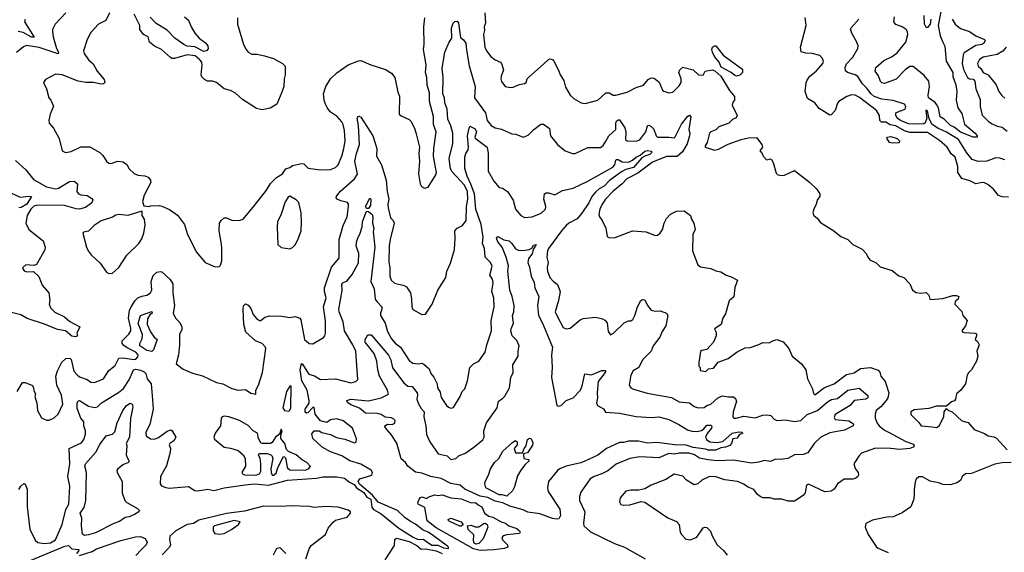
# Model space of a CAD drawing. Extents: x 1690054 to 1842981, y 782881 to 914114.
# Tile 194 of 256: x 1697133 to 1704901, y 855495 to 859702. Entities that reach past the tile are written whole.
import ezdxf

# ---------------------------------------------------------------- set-up
doc = ezdxf.new("R2010")
doc.units = 0

msp = doc.modelspace()

# ---------------------------------------------------------------- linework, layer by layer
at = {"layer": '0CON10XD'}
for points in [[(1704408.8, 859805), (1704377.7, 859655), (1704394.3, 859574.3), (1704415.7, 859525), (1704432.4, 859492.4), (1704440.9, 859375), (1704494.3, 859285), (1704495, 859253.8), (1704517.1, 859187.1), (1704527.3, 859135), (1704520, 859065), (1704532.9, 859005), (1704565, 858960), (1704587.2, 858877.2), (1704671.4, 858805), (1704686, 858785), (1704686.6, 858773.4), (1704655, 858772.5), (1704555, 858813.9), (1704503.8, 858853.8), (1704475, 858866.7), (1704425, 858916.9), (1704394.8, 858934.8), (1704382, 859005), (1704369.6, 859029.6), (1704355, 859046.9), (1704301.4, 859085), (1704298.6, 859105), (1704311.4, 859175), (1704304.3, 859215), (1704269.5, 859259.5), (1704182.5, 859332.5), (1704155, 859330.8), (1704117.5, 859305), (1704048.4, 859231.6), (1703955, 859197.8), (1703935, 859201.9), (1703925, 859212.5), (1703907.9, 859257.9), (1703881.9, 859295), (1703886.5, 859323.5), (1703949.7, 859380.3), (1704015, 859410), (1704055, 859438.9), (1704125, 859524.4), (1704138.8, 859585), (1704137.3, 859605), (1704125.6, 859625), (1704095, 859646), (1704045, 859663.5), (1704030, 859685), (1704034.4, 859725)], [(1697495.6, 859755), (1697411.9, 859665), (1697392.5, 859625), (1697391.2, 859605), (1697397.1, 859565), (1697423.2, 859473.2), (1697438.1, 859445), (1697436.8, 859433.2), (1697285, 859481.9), (1697185, 859496.9), (1697161.7, 859488.3), (1697107.6, 859442.4)], [(1697175, 859702.9), (1697171.1, 859685), (1697246.7, 859563.3), (1697225, 859564.4), (1697159.1, 859599.1)], [(1697841.2, 859755), (1697811.2, 859695), (1697753.3, 859665), (1697695, 859601.2), (1697666, 859545), (1697637.1, 859455), (1697642.5, 859435), (1697674.5, 859384.5), (1697713.1, 859353.1), (1697743.2, 859295), (1697798.7, 859228.7), (1697803.5, 859206.5), (1697795, 859195.4), (1697775, 859193.1), (1697715, 859206.2), (1697655, 859205.6), (1697595, 859215.4), (1697467.5, 859265), (1697415, 859271.2), (1697335, 859230), (1697320, 859205), (1697343.8, 859155), (1697362, 859085), (1697378.8, 859065), (1697398.3, 859018.3), (1697372.5, 858955), (1697362.5, 858905), (1697366, 858885), (1697398, 858845), (1697445, 858762.5), (1697467, 858667), (1697495, 858653.3), (1697538.6, 858661.4), (1697615, 858698.6), (1697687, 858697), (1697765, 858653.8), (1697788.8, 858628.8), (1697816.2, 858585), (1697835, 858568.8), (1697855, 858566.2), (1697905, 858584.2), (1697949.7, 858579.7), (1697978.7, 858558.7), (1697996, 858525), (1698036.4, 858486.4), (1698065, 858472.7), (1698119.3, 858469.3), (1698145, 858457.8), (1698163.5, 858435), (1698166.7, 858415), (1698113.8, 858315), (1698102.5, 858265), (1698111.7, 858231.7), (1698155, 858227.5), (1698165, 858232.5), (1698235, 858233.3), (1698255, 858228.8), (1698315, 858203.8), (1698377, 858157), (1698434, 858085), (1698454.2, 858014.2), (1698525, 857867.5), (1698595, 857783.3), (1698675, 857750), (1698705, 857752.5), (1698716.1, 857763.9), (1698726.1, 857796.1), (1698727.3, 857902.7), (1698720.8, 857945)], [(1698852, 859715), (1698851.2, 859665), (1698899.2, 859505), (1698918, 859465), (1698935.5, 859445.5), (1698965, 859430), (1699005, 859428.9), (1699065, 859416.9), (1699135, 859395.8), (1699206.2, 859355), (1699228, 859335), (1699228, 859265), (1699219.2, 859235), (1699215.7, 859175), (1699200.8, 859129.2), (1699161.2, 859035), (1699107.5, 859002.5), (1699045, 858988.6), (1699001.3, 859001.3), (1698890.9, 859070.9), (1698835, 859121.4), (1698795, 859142.5), (1698745, 859156.2), (1698686.2, 859205), (1698655, 859216.2), (1698615, 859217.1), (1698589.5, 859229.5), (1698569.3, 859249.3), (1698563.8, 859265), (1698572.5, 859345), (1698568.5, 859365), (1698554.7, 859384.7), (1698515.7, 859415.7), (1698455, 859424.7), (1698355, 859395.3), (1698335.4, 859395.4), (1698322.3, 859402.3), (1698252.5, 859465), (1698195, 859493.3), (1698156.7, 859525), (1698146.5, 859565), (1698108.5, 859585), (1698079.6, 859625), (1698080, 859655), (1698035.5, 859745)], [(1698432.9, 859725), (1698465, 859697.1), (1698484.6, 859645), (1698515, 859595.5), (1698549.3, 859555), (1698599.2, 859519.2), (1698616, 859495), (1698618.9, 859471.1), (1698605.6, 859454.4), (1698585, 859451.3), (1698515, 859486.2), (1698453.7, 859493.7), (1698426.9, 859505), (1698355.8, 859555.8), (1698295, 859617.7), (1698210.5, 859670.5), (1698162.5, 859722.5)], [(1698720.8, 857945), (1698706.2, 858035), (1698710, 858095), (1698722.5, 858115), (1698747, 858137), (1698765, 858136.7), (1698805, 858118), (1698863.6, 858116.4), (1698895, 858126.7), (1698986, 858235), (1699078.8, 858355), (1699112.3, 858407.7), (1699157.5, 858455), (1699205.9, 858484.1), (1699232.5, 858525), (1699265, 858533.3), (1699285, 858550), (1699355, 858566.7), (1699375, 858562.5), (1699409.2, 858529.2), (1699505, 858516.5), (1699585, 858519.4), (1699625, 858533.1), (1699645.3, 858554.7), (1699675, 858623.8), (1699689.7, 858685), (1699699.7, 858745), (1699696.1, 858826.1), (1699685.3, 858875), (1699674.7, 858894.7), (1699636.4, 858936.4), (1699583.1, 858975), (1699557.6, 859007.6), (1699545.6, 859035), (1699534.5, 859065), (1699530, 859115), (1699546.9, 859173.1), (1699584.5, 859235.5), (1699635, 859281.4), (1699725, 859344.2), (1699805, 859375.7), (1699825, 859378.1), (1699903.3, 859345), (1700017.9, 859307.9), (1700065, 859278.8), (1700091.2, 859245), (1700115, 859130), (1700128.3, 859098.3), (1700127.5, 858955), (1700141.7, 858941.7), (1700204.1, 858914.1), (1700219.2, 858899.2), (1700246.2, 858845), (1700260.5, 858800.5), (1700286.7, 858695), (1700282.5, 858645), (1700286.7, 858585), (1700278.8, 858485), (1700292.5, 858405), (1700302.5, 858385), (1700325, 858370), (1700355, 858380), (1700416.7, 858475), (1700421.2, 858495), (1700405, 858580), (1700398, 858625), (1700398.8, 858685), (1700417.5, 858815), (1700397.5, 858875), (1700396, 858936), (1700366.4, 859055), (1700366.2, 859125), (1700348.6, 859185), (1700345.5, 859245), (1700334.4, 859285), (1700338.8, 859345), (1700319.5, 859465), (1700324.5, 859505), (1700320.8, 859645), (1700327.9, 859715)], [(1700802.7, 859755), (1700806.4, 859675), (1700796.7, 859645), (1700798.6, 859615), (1700790.9, 859585), (1700801.8, 859485), (1700815, 859456), (1700850.9, 859410.9), (1700885, 859384.2), (1700925, 859367.1), (1700934.2, 859355), (1700950, 859305), (1700931.2, 859255), (1700928.8, 859235), (1700935, 859212.5), (1700963.9, 859173.9), (1701005, 859166.2), (1701025, 859168.8), (1701075, 859190), (1701115, 859196.7), (1701127.5, 859205), (1701136.1, 859233.9), (1701145.8, 859244.2), (1701268.3, 859351.7), (1701305, 859387.5), (1701315, 859392.5), (1701335, 859387.5), (1701347.5, 859375), (1701383.9, 859303.9), (1701395.8, 859265.8), (1701425, 859222.5), (1701438.3, 859168.3), (1701476.2, 859105), (1701505.8, 859075.8), (1701562.5, 859045), (1701595, 859038.8), (1701695, 859065.6), (1701756.7, 859125), (1701782.5, 859125), (1701815, 859105.7), (1701835, 859104.4), (1701925, 859128.9), (1701995, 859165.8), (1702055, 859185.7), (1702090, 859230), (1702115, 859242.3), (1702139.1, 859239.1), (1702177.6, 859207.6), (1702204.2, 859144.2), (1702215, 859136.7), (1702255, 859123.3), (1702285, 859130), (1702335, 859180), (1702350, 859205), (1702350.5, 859235), (1702332.3, 859285), (1702341.5, 859305), (1702365, 859327.8), (1702446.4, 859306.4), (1702487.5, 859265), (1702525.4, 859264.6), (1702540, 859295), (1702595, 859304.4), (1702617.5, 859297.5), (1702664.6, 859254.6), (1702732.7, 859142.7), (1702771.2, 859095), (1702773, 859067), (1702759.3, 859050.7), (1702754, 859026), (1702793.3, 858945), (1702785, 858927.5), (1702755, 858913.3), (1702727.5, 858885), (1702647.5, 858855), (1702625, 858831.2), (1702584.2, 858815), (1702574.4, 858805), (1702557.1, 858732.9), (1702540, 858705), (1702540, 858695), (1702615, 858671.2), (1702645, 858678.8), (1702722.7, 858717.3), (1702825, 858756), (1702881.2, 858768.8), (1702945, 858770.8), (1702988.6, 858715), (1702993.3, 858695), (1702972.5, 858665), (1702990, 858645), (1702997.5, 858625), (1703025, 858593.8), (1703055, 858603.3), (1703065, 858596.7), (1703076.9, 858575), (1703099.5, 858489.5), (1703115, 858476.2), (1703145, 858472), (1703166.6, 858473.4), (1703245, 858510), (1703365, 858417.8), (1703417.9, 858365), (1703446.1, 858325), (1703446.4, 858305), (1703427.3, 858282.7), (1703416.2, 858243.8), (1703396.7, 858205), (1703390.9, 858175), (1703398.1, 858155), (1703425.2, 858135.2), (1703449.9, 858099.9), (1703555, 858035.3), (1703609.6, 857989.6), (1703665, 857966), (1703705, 857926.5), (1703779.8, 857889.8), (1703812, 857855), (1703824.2, 857825), (1703840, 857805), (1703890.9, 857780.9), (1703920.8, 857750.8), (1704015, 857721.6), (1704069.7, 857679.8), (1704108.6, 857665), (1704154, 857615), (1704175.8, 857565.8), (1704205, 857546.2), (1704239.5, 857540.5), (1704285, 857548), (1704305, 857526.2), (1704312.9, 857495), (1704321.8, 857491.8), (1704415, 857500.7), (1704495, 857522.5), (1704522.5, 857522.5), (1704542.5, 857515), (1704536.7, 857495), (1704513.3, 857475), (1704510, 857455), (1704566.1, 857396.1), (1704572.5, 857365), (1704607.5, 857325), (1704593.3, 857285), (1704566.7, 857245), (1704572.5, 857235), (1704585, 857230.8), (1704672.5, 857225), (1704682.5, 857215), (1704682.5, 857205), (1704670, 857175), (1704689.3, 857159.3), (1704702.5, 857135), (1704683, 857083), (1704692.5, 857045), (1704682.5, 857005), (1704643, 856937), (1704617, 856913), (1704607.5, 856895), (1704593.3, 856825), (1704557.5, 856775), (1704523, 856747), (1704516.7, 856705), (1704507.7, 856692.3), (1704485, 856682.5), (1704445, 856650), (1704365, 856649.1), (1704305, 856632.1), (1704190.6, 856619.4), (1704163.8, 856605), (1704162.7, 856582.7), (1704225, 856521.2), (1704243.4, 856493.4), (1704332.5, 856485), (1704365, 856482), (1704386, 856495), (1704422.9, 856565), (1704426.7, 856605), (1704445, 856630), (1704460, 856615), (1704490, 856605), (1704565, 856532.5), (1704615, 856520), (1704662.5, 856465), (1704745, 856432.5), (1704774.5, 856414.5), (1704817.8, 856407.8), (1704837.9, 856397.9), (1704923.6, 856303.6)], [(1704935, 858300.8), (1704885, 858302.5), (1704855, 858314.2), (1704815, 858363.8), (1704770.5, 858400.5), (1704745, 858412), (1704725, 858415.6), (1704675, 858405.5), (1704628.7, 858428.7), (1704565, 858447.5), (1704535, 858493.8), (1704535, 858541.2), (1704512.3, 858615), (1704482.4, 858642.4), (1704451.1, 858695), (1704388.1, 858748.1), (1704295, 858810.5), (1704155, 858810), (1704113.3, 858823.3), (1704045, 858862.8), (1704001.2, 858871.2), (1703965, 858892), (1703933, 858893), (1703917.5, 858905), (1703915.7, 858945), (1703891.1, 858985), (1703758.2, 859088.2), (1703725, 859105.4), (1703695, 859107.5), (1703658, 859095), (1703595, 859054.4), (1703585, 859041.2), (1703565, 858983.8), (1703535, 858950), (1703525, 858946.7), (1703439.7, 858999.7), (1703406.7, 859045), (1703348.3, 859078.3), (1703330, 859135), (1703337.5, 859202.5), (1703346, 859225), (1703365.6, 859254.4), (1703415, 859294.2), (1703468.6, 859355), (1703472.9, 859375), (1703465, 859396.2), (1703445, 859417.5), (1703385, 859435.7), (1703335, 859436), (1703296.7, 859446.7), (1703293.8, 859485), (1703338.6, 859655), (1703328.8, 859718.8)], [(1704905, 858594.7), (1704865, 858608.4), (1704835, 858609.8), (1704764, 858584), (1704695, 858581.1), (1704646.8, 858596.8), (1704605, 858650), (1704540.5, 858755), (1704445, 858813.5), (1704375, 858844), (1704331, 858875), (1704308.9, 858918.9), (1704295, 858982), (1704285, 858986.2), (1704281.1, 858978.9), (1704288.1, 858925), (1704275, 858886.7), (1704265, 858880), (1704225, 858876.4), (1704145, 858878.6), (1704082.7, 858905), (1704055.4, 858925), (1704043.6, 858946.4), (1704045, 858966.7), (1704075, 858979.7), (1704118.9, 858995), (1704123.6, 859015), (1704113.1, 859035), (1704023.1, 859063.1), (1703935, 859073.5), (1703874.6, 859095), (1703849.5, 859115), (1703814.5, 859164.5), (1703782.8, 859195), (1703745, 859252.5), (1703725, 859266.5), (1703663.8, 859285), (1703648.1, 859298.1), (1703645.5, 859325), (1703655, 859354.2), (1703705.4, 859404.6), (1703745.6, 859475), (1703746.9, 859495), (1703737.8, 859525), (1703700.3, 859590.3), (1703687.5, 859625), (1703691.8, 859638.2), (1703752.2, 859705)], [(1704320.4, 859705), (1704315, 859667.5), (1704295, 859638.6), (1704285, 859640), (1704271.1, 859665), (1704268.5, 859735)], [(1704490, 859705), (1704512.1, 859665), (1704555, 859631.8), (1704625, 859608.9), (1704675, 859573.1), (1704745, 859545.5), (1704748.9, 859535), (1704739.4, 859515), (1704727.1, 859505), (1704675, 859497.3), (1704585, 859440.5), (1704575.9, 859424.1), (1704568.4, 859355), (1704579, 859309), (1704610.4, 859245), (1704625, 859233.4), (1704655, 859231.6), (1704667.9, 859215), (1704677.1, 859155), (1704710.9, 859070.9), (1704710.7, 859015), (1704725, 858947.5), (1704775, 858898.2), (1704805, 858878.5), (1704845, 858860), (1704885, 858852.2), (1704922.2, 858822.2)], [(1697113.6, 856766.4), (1697153.6, 856836.4), (1697175, 856837.5), (1697233, 856813), (1697242.5, 856795), (1697243, 856773), (1697257.5, 856745), (1697252.5, 856725), (1697258.3, 856708.3), (1697268.1, 856675), (1697274.3, 856615), (1697305, 856556.7), (1697345, 856538.8), (1697365, 856540), (1697405, 856556.7), (1697436.2, 856585), (1697472, 856665), (1697462.2, 856735), (1697426.2, 856816.2), (1697418.2, 856885), (1697430.6, 856929.4), (1697465, 856995.8), (1697496.7, 857025), (1697529.2, 857029.2), (1697537.5, 857017.5), (1697560.5, 856925), (1697585, 856897.3), (1697605, 856882.1), (1697665, 856859.1), (1697695, 856840), (1697722.7, 856837.3), (1697794.4, 856865.6), (1697835, 856930), (1697885, 856971.2), (1697915, 857028.8), (1697945, 857031.9), (1698035, 857017.5), (1698048.3, 857021.7), (1698065, 857040), (1698067.5, 857055), (1698049.2, 857075), (1697979.4, 857109.4), (1697955, 857128.1), (1697940, 857145), (1697941.5, 857165), (1697992.4, 857217.6), (1698009.3, 857245), (1698010, 857265), (1697990.2, 857345), (1697998, 857405), (1698011.9, 857435), (1698044.2, 857485), (1698065, 857504.1), (1698095, 857519.3), (1698135, 857525.6), (1698164.2, 857545), (1698175.6, 857565), (1698169.5, 857635), (1698185, 857682), (1698215, 857707.1), (1698244.1, 857714.1), (1698255, 857710.8), (1698320.2, 857650.2), (1698341.1, 857615), (1698341.5, 857545), (1698353.3, 857445), (1698344.3, 857385), (1698360.6, 857345), (1698395, 857309.4), (1698410.8, 857275), (1698410.8, 857255), (1698393.3, 857215), (1698394.4, 857135), (1698386.1, 857055), (1698367.3, 856985), (1698421.5, 856941.5), (1698495, 856910.2), (1698575, 856888.3), (1698686.5, 856835), (1698735, 856824.8), (1698805, 856788), (1698855, 856775.8), (1698915, 856780), (1698955, 856752.5), (1698995.9, 856744.1), (1698996.7, 856775), (1699016.2, 856815), (1699048.8, 856915), (1699074, 857105), (1699069.1, 857119.1), (1699045, 857144.2), (1698992, 857165), (1698916.9, 857235), (1698900.9, 857295), (1698894.4, 857415), (1698899.5, 857440.5), (1698915, 857456.7), (1698935, 857446.2), (1698955, 857420), (1698974.2, 857374.2), (1699001.9, 857341.9), (1699025, 857325.5), (1699035, 857325.6), (1699066.8, 857353.2), (1699105, 857363.3), (1699200.3, 857359.7), (1699265, 857350), (1699305, 857358.8), (1699343.9, 857343.9), (1699351.2, 857331.2), (1699380.8, 857175), (1699417.5, 857145), (1699445, 857142), (1699528.3, 857191.7), (1699541.2, 857205), (1699546.2, 857225), (1699544.3, 857324.3), (1699528.9, 857435), (1699551.3, 857505), (1699536.7, 857555), (1699537.7, 857585), (1699593.1, 857746.9), (1699652.4, 857817.6), (1699654, 857965), (1699684.7, 858075), (1699716.6, 858145), (1699727.8, 858225), (1699726.9, 858245), (1699717.7, 858257.7), (1699665, 858271.1), (1699636, 858285), (1699628.6, 858295), (1699631.3, 858308.7), (1699662.4, 858347.6), (1699774.4, 858445), (1699797.6, 858482.4), (1699777.4, 858585), (1699789.7, 858645), (1699814.3, 858715), (1699805.6, 858865), (1699796, 858925), (1699805, 858943.3), (1699825, 858932.5), (1699918.1, 858785), (1699951.5, 858685), (1699947.8, 858625), (1699987.8, 858555), (1700024.5, 858435), (1700032.1, 858345), (1700044.6, 858285), (1700037.1, 858245), (1700039.6, 858215), (1700056.9, 858136.9), (1700078.9, 858115), (1700086.8, 858095), (1700056.4, 857966.4), (1700048, 857915), (1700043.7, 857786.3), (1700051.8, 857745), (1700053.1, 857675), (1700062.9, 857645), (1700089.7, 857619.7), (1700165, 857602.9), (1700185, 857592), (1700214.5, 857545), (1700224.3, 857495), (1700226.2, 857435), (1700235, 857412.5), (1700305, 857373.8), (1700333.8, 857376.2), (1700386.7, 857455), (1700431.2, 857565), (1700493.3, 857665), (1700501.2, 857715), (1700530.5, 857779.5), (1700562.1, 857887.9), (1700568.5, 857975), (1700566, 858035), (1700583.3, 858055), (1700625, 858076.2), (1700655.5, 858114.5), (1700658.8, 858225), (1700668.1, 858285), (1700664.9, 858344.9), (1700640.9, 858395), (1700545, 858501.1), (1700531.6, 858525), (1700520.5, 858605), (1700551, 858725), (1700549.3, 858805), (1700533.5, 858863.5), (1700511.5, 858915), (1700505.3, 858995), (1700487.4, 859045), (1700483.9, 859085), (1700470.6, 859115), (1700474.7, 859245), (1700466, 859315), (1700486, 859445), (1700521.2, 859525), (1700542.9, 859555), (1700540.3, 859635), (1700553.1, 859675), (1700565, 859688.2), (1700585, 859689.1), (1700594.5, 859675), (1700610.3, 859560.3), (1700635, 859542.5), (1700652.5, 859515), (1700658.1, 859461.9), (1700677.6, 859337.6), (1700724.7, 859175), (1700720.5, 859085), (1700806.4, 858966.4), (1700820.9, 858905), (1700851.2, 858865), (1700885, 858848.6), (1700935, 858837.1), (1701015, 858800), (1701047, 858797), (1701105, 858773.3), (1701145, 858788.8), (1701188.8, 858835), (1701245, 858876.7), (1701265, 858876.7), (1701311.4, 858841.4), (1701320.6, 858785), (1701375.5, 858715.5), (1701435, 858665.8), (1701495, 858644.4), (1701515, 858645.7), (1701615, 858691.2), (1701715, 858693.1), (1701735, 858707.1), (1701758.1, 858741.9), (1701779.6, 858785), (1701835.5, 858835), (1701834.5, 858885.5), (1701840.4, 858899.6), (1701855, 858910), (1701865, 858910), (1701907.8, 858847.8), (1701914.5, 858814.5), (1701910.8, 858755), (1701924.3, 858744.3), (1701995, 858741.1), (1702025, 858753.1), (1702072.5, 858815), (1702085, 858864), (1702095, 858868.2), (1702115, 858857.8), (1702135.8, 858835.8), (1702154.1, 858784.1), (1702164, 858774), (1702255, 858774.6), (1702295, 858768.5), (1702305, 858777.5), (1702353.9, 858876.1), (1702405, 858940.6), (1702418.1, 858948.1), (1702427.3, 858935), (1702410.9, 858835), (1702418.8, 858805), (1702417.1, 858785), (1702398.6, 858721.4), (1702362.3, 858657.7), (1702318.6, 858621.4), (1702235, 858621.4), (1702125, 858577.5)], [(1697159.1, 859599.1), (1697121.7, 859608.3)], [(1702786.7, 859256.7), (1702775, 859260), (1702745, 859285.6), (1702667.1, 859327.1), (1702651.4, 859365), (1702615, 859410.8), (1702597.7, 859445), (1702594.1, 859465), (1702599.6, 859485), (1702615, 859494.6), (1702625, 859493.8), (1702682.1, 859422.1), (1702826.9, 859316.9), (1702835.2, 859305), (1702835.3, 859285), (1702815, 859262.7), (1702786.7, 859256.7)], [(1704915.7, 859485), (1704888.1, 859451.9), (1704845, 859427.3), (1704735, 859405.3), (1704705, 859386.4), (1704690, 859355), (1704693.5, 859335), (1704715.4, 859315), (1704733.3, 859285), (1704773.1, 859265), (1704836.2, 859186.2), (1704857.1, 859135), (1704881.7, 859101.7), (1704905, 859082)], [(1697125, 855990), (1697141.4, 856018.6), (1697165, 856038), (1697175, 856034), (1697191.1, 855995), (1697192.5, 855855), (1697212.4, 855677.6), (1697255, 855590), (1697275, 855573.3), (1697325.6, 855565.6), (1697375, 855570.9), (1697415.2, 855594.8), (1697467.8, 855715), (1697497.8, 855832.2), (1697519.5, 855875), (1697528.2, 856018.2), (1697512.5, 856095), (1697527.8, 856195), (1697521.7, 856315), (1697619.9, 856360.1), (1697639.3, 856385), (1697652.6, 856427.4), (1697651.6, 856455), (1697637.9, 856495), (1697639.6, 856525), (1697615, 856555.5), (1697585, 856631.2), (1697585, 856672.5), (1697595, 856692.5), (1697605, 856692.9), (1697675, 856648.4), (1697722, 856638), (1697745.8, 856644.2), (1697777.8, 856675), (1697912.7, 856757.3), (1697950.7, 856789.3), (1697995, 856858.2), (1698029.6, 856935), (1698047.6, 856942.4), (1698085, 856934.3), (1698115, 856919.4), (1698126.7, 856906.7), (1698138.4, 856865), (1698170.7, 856825), (1698180.7, 856700.7), (1698185.3, 856625), (1698159.4, 856505), (1698128.5, 856445), (1698131.1, 856415), (1698165, 856392.2), (1698195, 856388.2), (1698227.8, 856402.2), (1698295, 856452.5), (1698325, 856461.2), (1698336.2, 856455), (1698364, 856405), (1698349.2, 856375), (1698316.7, 856355), (1698311.2, 856345), (1698322.5, 856315), (1698320.5, 856285), (1698291.1, 856178.9), (1698244.2, 856095), (1698241.2, 856035), (1698250.5, 856020.5), (1698285, 856005.8), (1698315, 856002.2), (1698465, 856013.8), (1698514.4, 855984.4), (1698535, 855981.9), (1698616.2, 855993.8), (1698665, 855983.3), (1698744.9, 856005.1), (1698912.4, 856027.6), (1698985, 856035.1), (1699095, 856026), (1699244.2, 856065.8), (1699475, 856080.1), (1699525, 856090.4), (1699635, 856092), (1699695, 856081.3), (1699735, 856048.2), (1699771.5, 856031.5), (1699790.8, 856005), (1699847.7, 855967.7), (1699870.4, 855930.4), (1699904, 855914), (1699911.5, 855851.5), (1699922.6, 855832.6), (1699985, 855799.3), (1700125, 855685.6), (1700235.7, 855615), (1700275, 855597.1), (1700318.5, 855598.5), (1700334.7, 855585), (1700385, 855550.4), (1700431, 855551), (1700475, 855531.8), (1700515, 855524), (1700516, 855535), (1700508, 855545), (1700398.5, 855625), (1700355, 855653.1), (1700315, 855669.6), (1700255, 855717.8), (1700215, 855737.6), (1700175, 855766.9), (1700114.3, 855825), (1699961.4, 855891.4), (1699915, 855946), (1699814.1, 856034.1), (1699804, 856055), (1699815, 856076.1), (1699911.1, 856105), (1699917.3, 856125), (1699905.5, 856145), (1699825, 856190.9), (1699736.8, 856216.8), (1699675, 856257.1), (1699585, 856289.1), (1699518.5, 856325), (1699444, 856395), (1699438.3, 856431.7), (1699456.4, 856453.6), (1699495, 856455.8), (1699515, 856442.5), (1699585, 856424.6), (1699631.2, 856401.2), (1699698.1, 856388.1), (1699775, 856359.5), (1699788.1, 856365), (1699790.6, 856390.6), (1699758.8, 856475), (1699685, 856532.5), (1699635, 856548.6), (1699585, 856541.4), (1699555, 856519.4), (1699504.5, 856534.5), (1699464.2, 856585), (1699455, 856640), (1699445, 856638.8), (1699405, 856596.4), (1699395, 856595.4), (1699385, 856602.9), (1699383.7, 856626.3), (1699416.7, 856673.3), (1699416.8, 856693.2), (1699399.6, 856775), (1699359.1, 856849.1), (1699345.8, 856935), (1699355, 856986.7), (1699365, 856980), (1699398.8, 856925), (1699413.3, 856903.3), (1699457.7, 856887.7), (1699505, 856859.2), (1699625, 856866.4), (1699745, 856834.7), (1699785.2, 856844.8), (1699801.2, 856858.8), (1699785, 857082.5), (1699761, 857135), (1699696, 857245), (1699685.5, 857315), (1699653.7, 857393.7), (1699651.7, 857415), (1699677.3, 857562.7), (1699675, 857615.8), (1699683.9, 857626.1), (1699713.2, 857636.8), (1699755, 857688.9), (1699805, 857782.5), (1699807.9, 857855), (1699787.3, 857915), (1699792.1, 857955), (1699802.3, 857982.3), (1699817.9, 858015), (1699833.3, 858066.7), (1699836.1, 858105), (1699865, 858183.3), (1699875, 858190), (1699885, 858188), (1699912.5, 858162.5), (1699918.4, 858145), (1699916.5, 858095), (1699925.9, 858055.9), (1699922, 858025), (1699934.7, 857905), (1699904.1, 857635), (1699928, 857575), (1699936.9, 857495), (1699948.9, 857475), (1699990.4, 857435), (1699989.6, 857415), (1699977.9, 857385), (1699979.1, 857365), (1700015, 857304.3), (1700035, 857238.6), (1700065, 857182.1), (1700095, 857147.9), (1700135.6, 857115), (1700205, 857010.5), (1700235, 856988.5), (1700275, 856982.7), (1700305, 856989.6), (1700321.4, 856981.4), (1700362.9, 856945), (1700375, 856907.5), (1700399.2, 856879.2), (1700426.7, 856825), (1700430, 856795), (1700449.5, 856759.5), (1700458.8, 856718.8), (1700499.2, 856655), (1700515, 856640.8), (1700535, 856632.5), (1700555, 856638.8), (1700607.5, 856725), (1700623.3, 856765), (1700643.6, 856786.4), (1700665, 856850), (1700684, 856955), (1700714, 856985), (1700755, 857005.7), (1700805, 857077.1), (1700817.2, 857135), (1700854.5, 857245), (1700852.9, 857325), (1700876.7, 857435), (1700874.5, 857505), (1700857.9, 857555), (1700867, 857627), (1700861.7, 857651.7), (1700840.8, 857685), (1700859.5, 857755), (1700846.7, 857785), (1700806, 857825), (1700799.3, 857895), (1700784, 857935), (1700788.7, 857985), (1700773.5, 858085), (1700730.9, 858205), (1700719.5, 858325), (1700693.1, 858403.1), (1700662.4, 858465), (1700644.6, 858525.4), (1700643.5, 858615), (1700652.5, 858645), (1700671.4, 858675), (1700674.2, 858694.2), (1700666.4, 858783.6), (1700676.6, 858833.4), (1700685, 858860), (1700725, 858839.2), (1700735.3, 858815), (1700724, 858775), (1700726.5, 858765), (1700820.4, 858695), (1700829.7, 858645), (1700829.4, 858505), (1700873.1, 858425), (1700915, 858377.1), (1700940.5, 858370.5), (1700982, 858345), (1701026.5, 858275), (1701043.8, 858205), (1701085, 858155.5), (1701115, 858139.6), (1701175, 858143.6), (1701246.1, 858173.9), (1701281.4, 858205), (1701282.9, 858225), (1701267.1, 858285), (1701274, 858325), (1701285, 858333.3), (1701305, 858334), (1701355, 858319.2), (1701415, 858352.9), (1701498.3, 858371.7), (1701615, 858425.3), (1701813.2, 858536.8), (1701826.6, 858555), (1701835, 858593.3), (1701842, 858598), (1701855, 858597), (1701885, 858578.7), (1701935, 858577.5), (1701968.2, 858591.8), (1701995.4, 858615), (1702028.3, 858631.7), (1702065, 858663.9), (1702085, 858669.3), (1702114.1, 858664.1), (1702121.8, 858655), (1702105, 858635.9), (1702065, 858622.5)], [(1704015, 858727.5), (1703995, 858732.5), (1703973, 858767), (1703980, 858775), (1704005, 858780), (1704055, 858762.5), (1704072.5, 858745), (1704070, 858730), (1704065, 858730), (1704015, 858727.5)], [(1702065, 858622.5), (1702040.1, 858609.9), (1701974.8, 858535), (1701915, 858518.1), (1701880.5, 858499.5), (1701785, 858431.1), (1701745, 858387.6), (1701704.4, 858365.6), (1701675, 858340.4), (1701645.6, 858305), (1701623.7, 858256.3), (1701567.5, 858172.5), (1701530, 858130), (1701465, 858095.2), (1701445, 858076.5), (1701408, 858035), (1701305.8, 857895), (1701296.5, 857875), (1701291.2, 857825), (1701302.4, 857785), (1701295.3, 857745), (1701297.2, 857715), (1701316, 857665), (1701343, 857633), (1701375, 857610), (1701395.7, 857555), (1701384.7, 857485), (1701358.1, 857395), (1701374.5, 857355), (1701420.9, 857270.9), (1701445, 857260), (1701475, 857266.2), (1701555, 857330), (1701579.3, 857340.7), (1701675, 857353.3), (1701730, 857340), (1701749.3, 857329.3), (1701768.3, 857308.3), (1701775, 857240), (1701795, 857212.5), (1701817.5, 857225), (1701901.7, 857308.3), (1701935, 857323.3), (1701955, 857323.3), (1701970, 857335), (1701985.8, 857365), (1702005.8, 857435), (1702034, 857485), (1702045, 857491.2), (1702065, 857490), (1702084.5, 857444.5), (1702115, 857408), (1702145, 857400.8), (1702185, 857402), (1702235, 857384), (1702245.6, 857365), (1702229.4, 857285), (1702200.9, 857239.1), (1702182.9, 857195), (1702129.5, 857125), (1702114.5, 857085), (1702046.7, 857015), (1702016.9, 856955), (1701972.7, 856927.3), (1701953, 856893), (1701940, 856815), (1701953.3, 856795), (1701975, 856783.8), (1702082.1, 856752.1), (1702275, 856717.3), (1702335, 856683.1), (1702415.7, 856675.7), (1702455, 856646.8), (1702485, 856636.5), (1702532.4, 856637.6), (1702555, 856655.6), (1702585, 856664.2), (1702638.6, 856711.4), (1702675, 856731.9), (1702725, 856722.5), (1702765, 856723.1), (1702781.1, 856711.1), (1702787.2, 856687.2), (1702761.1, 856605), (1702758, 856565), (1702765.8, 856555.8), (1702785, 856554.4), (1702845, 856569.1), (1702935, 856557.5), (1702995, 856578.6), (1703031.1, 856581.1), (1703058.8, 856575), (1703085.7, 856545.7), (1703105, 856537.1), (1703175, 856541), (1703245, 856528.9), (1703295, 856536.9), (1703345, 856583.3), (1703427.6, 856615), (1703505, 856682.7), (1703537.6, 856702.4), (1703585, 856711.1), (1703665.2, 856774.8), (1703755, 856791.1), (1703823.7, 856733.7), (1703822.7, 856715), (1703807.5, 856705), (1703715, 856693.8), (1703685, 856654.6), (1703565, 856582.5), (1703559.5, 856559.5), (1703565, 856543.3), (1703675, 856532.3), (1703703.8, 856515), (1703710.5, 856505), (1703708.6, 856495), (1703639, 856461), (1703525, 856440), (1703454.2, 856405), (1703400.9, 856355), (1703350.7, 856280.7), (1703315, 856267.5), (1703245.8, 856265.8), (1703192.7, 856237.3), (1703135, 856227.3), (1703095, 856230.6), (1703055, 856213.3), (1703005, 856220.8), (1702963.8, 856206.2), (1702905, 856198.8), (1702765, 856223.6), (1702635, 856216.9), (1702565, 856224.3), (1702495, 856238.8), (1702456.2, 856265), (1702415, 856277.6), (1702335, 856278.1), (1702295, 856269.1), (1702255, 856274.4), (1702175, 856240.5), (1702025, 856248.8), (1701945, 856235.5), (1701837.4, 856192.6), (1701771.9, 856138.1), (1701725, 856115.3), (1701665.2, 856094.8), (1701633.2, 856076.8), (1701558.6, 855971.4), (1701547.9, 855935), (1701549.1, 855905), (1701591.8, 855815), (1701580, 855725), (1701584.5, 855705), (1701635, 855657.1), (1701825, 855564.2), (1701905, 855535.2), (1702067.5, 855445)], [(1697098.7, 858588.7), (1697181.8, 858515), (1697245, 858437.1), (1697264.2, 858425), (1697345, 858381.9), (1697415, 858365.3), (1697437.9, 858372.1), (1697525, 858424.3), (1697562.5, 858425), (1697587.5, 858405), (1697584.4, 858345), (1697597.1, 858327.1), (1697615, 858317.5), (1697663.7, 858313.7), (1697700.5, 858290.5), (1697708.7, 858278.7), (1697701.4, 858255), (1697651.8, 858218.2), (1697605, 858205.4), (1697576.8, 858206.8), (1697485, 858233), (1697275, 858236.9), (1697245, 858228.7), (1697221.7, 858205), (1697191.8, 858155), (1697182.2, 858095), (1697205.6, 858045), (1697280.8, 857985), (1697317.5, 857955), (1697334, 857905), (1697331.2, 857885), (1697265, 857768.8), (1697245, 857761.2), (1697180, 857765), (1697157.5, 857745), (1697156.7, 857735), (1697168.3, 857718.3), (1697185, 857710), (1697241.7, 857711.7), (1697283, 857673), (1697308.6, 857605), (1697362.9, 857545), (1697369.2, 857485), (1697364.2, 857455), (1697376, 857425), (1697410.8, 857390.8), (1697485, 857355.3), (1697528.3, 857318.3), (1697607.5, 857275), (1697583, 857227), (1697587.5, 857205), (1697573, 857197), (1697545, 857202.9), (1697494.6, 857244.6), (1697431.2, 857255), (1697327.8, 857297.8), (1697192.7, 857342.7), (1697141.6, 857371.6), (1697068.9, 857388.9)], [(1702125, 858577.5), (1702009.5, 858490.5), (1701922.5, 858445), (1701886.7, 858405), (1701815, 858346.2), (1701755, 858284.4), (1701726.9, 858245), (1701708.6, 858205), (1701702.7, 858162.7), (1701706.2, 858145), (1701728.8, 858115), (1701756.7, 858055), (1701768.3, 857988.3), (1701785, 857977.5), (1701829.3, 857980.7), (1701966.4, 858033.6), (1702075, 858026.7), (1702145, 857997.5), (1702165, 858000), (1702185, 858016.7), (1702203.8, 858045), (1702215.9, 858094.1), (1702235, 858132.5), (1702267.5, 858165), (1702315, 858190), (1702375, 858193.3), (1702426.1, 858156.1), (1702433.8, 858125), (1702451.2, 858095), (1702461.2, 858045), (1702442, 858005), (1702440, 857875), (1702483.8, 857765), (1702505, 857750), (1702584.3, 857735.7), (1702625, 857718.2), (1702665, 857711.1), (1702705, 857684), (1702745, 857672), (1702795.6, 857645), (1702773.8, 857586.2), (1702767.3, 857512.7), (1702730, 857480), (1702701.4, 857378.6), (1702678.8, 857345), (1702666, 857294), (1702615, 857260), (1702626.2, 857235), (1702626.7, 857205), (1702606.1, 857153.9), (1702555, 857097.5), (1702515, 857090), (1702505, 857080), (1702490, 856995), (1702490, 856965), (1702500, 856955), (1702501.7, 856931.7), (1702545, 856923.3), (1702566.2, 856943.8), (1702605, 856949.4), (1702644.2, 856995.8), (1702721.2, 857025), (1702792.4, 857077.6), (1702855, 857109.2), (1702895, 857112.5), (1702965, 857135.8), (1702995, 857152.2), (1703045, 857150), (1703074.5, 857165.5), (1703105, 857176.7), (1703155, 857156.7), (1703200, 857105), (1703227.5, 857045), (1703301.2, 856985), (1703333.8, 856935), (1703349.2, 856865), (1703387.3, 856787.3), (1703395, 856750), (1703405, 856740), (1703482.5, 856797.5), (1703558.1, 856825), (1703655, 856899.5), (1703715, 856912.7), (1703765, 856946.2), (1703845, 856955.7), (1703905, 856934.6), (1703917.9, 856917.9), (1703927.3, 856885), (1703961.6, 856845), (1703990.8, 856755), (1703981.4, 856715), (1703969.7, 856695), (1703925.6, 856644.4), (1703890, 856615), (1703881.8, 856585), (1703882.3, 856555), (1703898.2, 856515), (1703913.6, 856495), (1703955, 856460), (1703991.1, 856441.1), (1704125, 856370.6), (1704185, 856349.2), (1704190, 856335), (1704180.8, 856325), (1704155, 856315.6), (1704072.7, 856307.3), (1704005, 856315.3), (1703885, 856317.1), (1703775, 856276.9), (1703753.1, 856255), (1703713.3, 856195), (1703725, 856157.5), (1703748.8, 856125), (1703751.2, 856105), (1703745.8, 856094.2), (1703729.1, 856080.9), (1703705, 856074), (1703636.4, 856073.6), (1703585, 856036.7), (1703558.1, 855995), (1703535, 855977.8), (1703485, 855973.5), (1703355, 856034), (1703340, 856025), (1703328.8, 855965), (1703315, 855943.3), (1703245, 855899.4), (1703195, 855898.5), (1703145, 855915.5), (1703084.7, 855914.7), (1703054.5, 855924.5), (1702995, 855926.7), (1702974.2, 855935), (1702952.7, 855952.7), (1702925, 855992.5), (1702875, 856011.4), (1702845, 856033.1), (1702796.1, 856053.9), (1702695, 856066.7), (1702625, 856091.4), (1702575.8, 856094.2), (1702515, 856066.2), (1702483.2, 856036.8), (1702455, 856026.9), (1702394.2, 856064.2), (1702365, 856096), (1702295, 856112.9), (1702229.5, 856070.5), (1702114.5, 856025.5), (1702065, 855996), (1702016.1, 855986.1), (1701955, 855986), (1701915, 855978.8), (1701870, 855925), (1701863.8, 855895), (1701875, 855872.5), (1701895, 855866.7), (1701945, 855870), (1702035, 855896.2), (1702065, 855890), (1702245, 855766.7), (1702315, 855737.5), (1702336.2, 855715), (1702343.8, 855655), (1702353.8, 855635), (1702387.7, 855597.7), (1702425, 855592.5), (1702475, 855616), (1702525, 855687.5), (1702537, 855693), (1702555, 855690), (1702582.3, 855662.3), (1702595.8, 855625), (1702635, 855553.8), (1702685, 855510), (1702715, 855473.3)], [(1697063.9, 858333.9), (1697135, 858300.6), (1697205, 858309.1), (1697225.5, 858305.5), (1697189.5, 858245), (1697145, 858218.4), (1697125, 858214.5)], [(1699265, 857892.5), (1699285, 857902.5), (1699305.8, 857924.2), (1699325.8, 857964.2), (1699353.8, 858035), (1699356.7, 858105), (1699354.3, 858175), (1699335, 858257.5), (1699315, 858280), (1699265, 858306.7), (1699250.7, 858299.3), (1699226.1, 858263.9), (1699196.7, 858165), (1699166.2, 858105), (1699163.8, 858065), (1699170, 857925), (1699195, 857902.5), (1699265, 857892.5)], [(1699885, 858209.4), (1699869.4, 858209.4), (1699861.1, 858225), (1699895, 858293.3), (1699903.6, 858283.6), (1699900.3, 858235), (1699885, 858209.4)], [(1697835, 857697.5), (1697865, 857700), (1697915.8, 857744.2), (1697977, 857843), (1698073.8, 857935), (1698095, 857970), (1698112, 858015), (1698121.2, 858081.2), (1698116.4, 858126.4), (1698100, 858155), (1698100, 858185), (1698095, 858190), (1697986.1, 858153.9), (1697915, 858162.5), (1697891.9, 858158.1), (1697865, 858141.2), (1697775, 858114), (1697720, 858075), (1697675, 858031.2), (1697635, 858022.5), (1697630, 858015), (1697658.8, 857905), (1697673.8, 857875), (1697696.2, 857845), (1697767.7, 857777.7), (1697817, 857707), (1697835, 857697.5)], [(1701365, 855756.7), (1701335, 855762.6), (1701235, 855799), (1701141.7, 855811.7), (1701105, 855830.2), (1701000.5, 855860.5), (1700944.5, 855885), (1700885, 855899.2), (1700825, 855927.3), (1700765, 855937.4), (1700644.7, 855994.7), (1700606.4, 856026.4), (1700535, 856038.7), (1700456.9, 856076.9), (1700375, 856094.8), (1700305, 856121.5), (1700255, 856129.3), (1700195.3, 856175), (1700175.9, 856205), (1700143.2, 856233.2), (1700106.7, 856356.7), (1700062.1, 856425), (1700027.9, 856465), (1700012.5, 856485), (1700014.2, 856495), (1700035, 856508.2), (1700070, 856505), (1700091.2, 856515), (1700095.8, 856535), (1700085, 856548), (1700065, 856556.9), (1700015, 856563.5), (1699983.5, 856583.5), (1699952.6, 856592.6), (1699861.9, 856595), (1699812.5, 856632.5), (1699745, 856658.8), (1699719.3, 856679.3), (1699712.5, 856695), (1699745, 856704.2), (1699885, 856690.8), (1699985, 856714), (1700041.9, 856745), (1700034.6, 856775), (1699970, 856885), (1699956.8, 856936.8), (1699949.2, 857005), (1699928.6, 857065), (1699857.1, 857155), (1699858.6, 857175), (1699878.3, 857211.7), (1699905, 857213.8), (1700042.4, 857052.4), (1700060, 857015), (1700072.9, 856952.9), (1700163, 856833), (1700195, 856807.9), (1700229.2, 856805), (1700268.9, 856755), (1700272.2, 856735), (1700266.9, 856705), (1700278.8, 856668.8), (1700300.4, 856630.4), (1700323.5, 856605), (1700322, 856565), (1700336.4, 856495), (1700341.1, 856425), (1700367.1, 856367.1), (1700435, 856274.2), (1700505, 856256), (1700535, 856228.8), (1700573.1, 856236.9), (1700600.7, 856259.3), (1700645, 856275.8), (1700716.2, 856325), (1700786.5, 856383.5), (1700796.4, 856405), (1700795.3, 856455), (1700815, 856518), (1700900.4, 856635), (1700910.5, 856689.5), (1700940.6, 856709.4), (1700960.8, 856729.2), (1700996.7, 856795), (1701008.2, 856875), (1701027.1, 856915), (1701023.5, 856975), (1701064.4, 857045), (1701064.5, 857085), (1701073.2, 857125), (1701055, 857167.5), (1701016.7, 857205), (1701008.1, 857245), (1701008.7, 857261.3), (1701028.5, 857305), (1701021.2, 857365), (1701030.5, 857395), (1701033.9, 857445), (1701018.4, 857515), (1701000, 857565), (1700984.1, 857715), (1700987.8, 857757.8), (1700971.5, 857825), (1700938.6, 857905), (1700905, 857947.5), (1700893.9, 857976.1), (1700905, 857990), (1700952.7, 857962.7), (1700995, 857954.2), (1701015.3, 857935.3), (1701043, 857893), (1701065, 857881.2), (1701105, 857880), (1701152.7, 857887.3), (1701172, 857898), (1701185, 857920), (1701206.4, 857926.4), (1701183.6, 857886.4), (1701175, 857852), (1701145.8, 857815), (1701140.8, 857785), (1701155, 857747.5), (1701166.5, 857675), (1701190.4, 857625), (1701197.9, 857585), (1701228.9, 857515), (1701216.9, 857443.1), (1701226.8, 857365), (1701257.5, 857305), (1701335.3, 857115), (1701329.5, 857055), (1701334.6, 856955), (1701327.1, 856875), (1701371.2, 856655), (1701385, 856650), (1701404.2, 856655.8), (1701443.3, 856695), (1701498.8, 856715), (1701555.7, 856775), (1701570.9, 856809.1), (1701591.4, 856905), (1701645, 856898.1), (1701725, 856930), (1701751.7, 856931.7), (1701756, 856925), (1701750.8, 856915), (1701697.5, 856845), (1701687.5, 856755), (1701691.8, 856715), (1701684.4, 856675), (1701690.8, 856655), (1701738.6, 856628.6), (1701755, 856602), (1701865, 856594.5), (1701995, 856566.9), (1702115, 856560), (1702175, 856566.4), (1702255, 856544.5), (1702334, 856505), (1702401.9, 856461.9), (1702435, 856450.8), (1702475, 856448.5), (1702511.9, 856458.1), (1702530.3, 856469.7), (1702555, 856498.2), (1702585, 856499.1), (1702592.2, 856492.2), (1702589.4, 856475), (1702555.3, 856434.7), (1702544.5, 856405), (1702550.8, 856385), (1702576.9, 856366.9), (1702635, 856362.5), (1702678.9, 856371.1), (1702752.5, 856435), (1702805, 856446.9), (1702830, 856445), (1702836.7, 856435), (1702808.3, 856421.7), (1702793.6, 856396.4), (1702758, 856392), (1702748.9, 856355), (1702735, 856339.2), (1702700, 856325), (1702665, 856320), (1702625, 856301.6), (1702565, 856301.3), (1702545, 856309.1), (1702447, 856323), (1702391, 856341), (1702297.5, 856345), (1702161.2, 856361.2), (1702085, 856356.7), (1702015, 856374), (1701935, 856371.9), (1701895, 856362), (1701865, 856362), (1701760.9, 856315), (1701695, 856262), (1701590.8, 856215), (1701558.4, 856201.6), (1701442.9, 856175), (1701395, 856155.3), (1701375, 856140), (1701305.5, 856055), (1701296, 856005), (1701302, 855975), (1701394.6, 855835), (1701399.4, 855785), (1701385, 855759.5), (1701365, 855756.7)], [(1698175, 857080.5), (1698135, 857088.4), (1698081.6, 857125), (1698080, 857145), (1698097.9, 857182.1), (1698101, 857215), (1698068.4, 857301.6), (1698085, 857365.5), (1698175, 857396.1), (1698177.3, 857385), (1698160.1, 857369.9), (1698141.8, 857338.2), (1698139.1, 857295), (1698165, 857235.5), (1698194.7, 857194.7), (1698218.1, 857175), (1698188.2, 857095), (1698175, 857080.5)], [(1699255, 856610.8), (1699265, 856617.5), (1699271.4, 856635), (1699275, 856806.7), (1699265, 856806.7), (1699238.2, 856765), (1699207.4, 856635), (1699221.1, 856615), (1699255, 856610.8)], [(1697645, 855628.9), (1697628.5, 855638.5), (1697619.3, 855705), (1697623.2, 855765), (1697609.6, 855805), (1697641.4, 855848.6), (1697655.2, 855905), (1697660.4, 856125), (1697646.9, 856175), (1697650.5, 856195), (1697733.8, 856285), (1697765, 856347.5), (1697815, 856413.8), (1697865, 856429.2), (1697883, 856447), (1697902.6, 856517.4), (1697945.6, 856615), (1697975, 856654.2), (1698005, 856672), (1698020, 856665), (1698024, 856645), (1698007.8, 856552.2), (1697998.2, 856405), (1697971.4, 856355), (1697976.7, 856335), (1697972.1, 856265), (1697984.5, 856234.5), (1697996, 856215), (1697990, 856205), (1697951.7, 856188.3), (1697906.2, 856155), (1697900, 856145), (1697900.8, 856125), (1697941.1, 856055), (1697941.1, 855965), (1697961.4, 855905), (1697977.3, 855887.3), (1698060.9, 855840.9), (1698078, 855825), (1698072.9, 855815), (1698039.1, 855795), (1697995, 855775.9), (1697965, 855770.6), (1697921.1, 855738.9), (1697875, 855722.3), (1697730.3, 855649.7), (1697675, 855632.6), (1697645, 855628.9)], [(1699135, 856103.5), (1699155, 856120.8), (1699169.6, 856165), (1699215, 856252.5), (1699225, 856250), (1699231.4, 856231.4), (1699242.9, 856165), (1699265, 856145.7), (1699385, 856143.8), (1699410, 856155), (1699426.4, 856173.6), (1699397.1, 856205), (1699363.9, 856223.9), (1699315, 856264.3), (1699252.3, 856292.3), (1699237.3, 856307.3), (1699224.5, 856355), (1699191.6, 856395), (1699191.7, 856418.3), (1699202.7, 856455), (1699196.7, 856466.7), (1699181.9, 856428.1), (1699151.2, 856405), (1699125, 856362.9), (1699110, 856355), (1699045, 856353.8), (1699035, 856360), (1699017.5, 856395), (1699007.5, 856435), (1698975, 856453.8), (1698935, 856496), (1698866.9, 856535), (1698815, 856555.4), (1698783.6, 856566.4), (1698745, 856569.4), (1698730, 856565), (1698723.3, 856555), (1698716.2, 856495), (1698674.1, 856435.9), (1698663.3, 856405), (1698668.3, 856388.3), (1698745, 856326.7), (1698795, 856318.8), (1698855, 856298.8), (1698895.9, 856265.9), (1698911.2, 856235), (1698914.1, 856175.9), (1698886, 856125), (1698890.8, 856115), (1698906.4, 856106.4), (1698995, 856103.8), (1699023.8, 856115), (1699036, 856135), (1699036, 856195), (1699030, 856235), (1699017.5, 856265), (1699022.5, 856275), (1699085, 856276.2), (1699115, 856265.5), (1699125, 856254), (1699128.9, 856235), (1699114.6, 856155), (1699115.5, 856125.5), (1699124, 856105), (1699135, 856103.5)], [(1700975, 855938.8), (1700938.5, 855948.5), (1700915, 855948.1), (1700809.2, 856005), (1700801.1, 856035), (1700804.6, 856055), (1700832.2, 856105), (1700845.8, 856155), (1700879.2, 856205), (1700913.1, 856235), (1700944.4, 856295), (1701023.3, 856365), (1701045, 856377.5), (1701056.4, 856366.4), (1701057.5, 856345), (1701032.5, 856315), (1701045, 856280), (1701099.3, 856280.7), (1701111.4, 856315), (1701128.9, 856335), (1701138.5, 856385), (1701153.7, 856396.3), (1701165, 856393.3), (1701180.9, 856365), (1701179.5, 856340.5), (1701137.9, 856282.1), (1701108.3, 856271.7), (1701106.7, 856265), (1701110, 856235), (1701148.3, 856228.3), (1701150, 856215), (1701120, 856190), (1701085.7, 856144.3), (1701060.6, 856099.4), (1701035, 856012.5), (1701019.7, 855980.3), (1700975, 855938.8)], [(1704955.9, 856204.1), (1704885, 856202.7), (1704825, 856192), (1704642.1, 856117.9), (1704593.3, 856115), (1704568.8, 856095), (1704555, 856063.3), (1704525, 856044), (1704475, 856028.8), (1704415, 856031.4), (1704384.1, 856044.1), (1704315, 856056.7), (1704255, 856090), (1704225, 856092.5), (1704205, 856072.5), (1704197.3, 856052.7), (1704188.3, 855991.7), (1704190, 855955), (1704187.5, 855915), (1704162, 855855), (1704094.3, 855805.7), (1704024.2, 855775.8), (1703975, 855772), (1703861.7, 855748.3), (1703807.7, 855722.3), (1703802, 855695), (1703826.2, 855635), (1703890.5, 855540.5), (1703905, 855528.9), (1703984.5, 855494.5)], [(1700765, 855509.4), (1700713, 855523), (1700417.2, 855687.2), (1700348.2, 855745), (1700328.9, 855848.9), (1700276.7, 855875), (1700272.5, 855885), (1700284.1, 855915.9), (1700295, 855927.5), (1700305, 855932.5), (1700345, 855920), (1700355, 855930), (1700405, 855948.8), (1700435, 855943.8), (1700465, 855948), (1700535, 855926.7), (1700615, 855916.7), (1700695, 855886.2), (1700728.8, 855888.8), (1700749.3, 855869.3), (1700777.5, 855855), (1700800, 855805), (1700835, 855780.6), (1700865, 855772.9), (1700930, 855735), (1700965, 855724.5), (1700992, 855705), (1701055, 855682.1), (1701075.5, 855665), (1701080.6, 855655), (1701076.1, 855643.9), (1700975.8, 855634.2), (1700947.5, 855625), (1700937.5, 855612.5), (1700940.4, 855595), (1700980.4, 855555), (1700984.2, 855535), (1700955.3, 855524.7), (1700875, 855513.9), (1700765, 855509.4)], [(1699390.8, 855445), (1699416.1, 855523.9), (1699431.2, 855548.8), (1699545, 855636.7), (1699566.2, 855685), (1699606.1, 855733.9), (1699625, 855750), (1699716.1, 855773.9), (1699742.5, 855805), (1699742.5, 855815), (1699725, 855829.2), (1699645, 855852.1), (1699545, 855858.2), (1699455, 855849.8), (1699417.8, 855857.8), (1699275, 855861.4), (1699195, 855855.8), (1699055, 855859.2), (1698905, 855819.2), (1698765, 855801.1), (1698545, 855748.4), (1698505, 855723.9), (1698454.1, 855715.9), (1698363.3, 855665), (1698316.8, 855623.2), (1698314.4, 855595.6), (1698321.8, 855555), (1698315.3, 855534.7), (1698255.7, 855474.3)], [(1698705, 855638), (1698745, 855644.2), (1698803.8, 855675), (1698860, 855715), (1698871.2, 855735), (1698825, 855745.3), (1698670, 855705), (1698660, 855695), (1698660, 855665), (1698672.5, 855645), (1698705, 855638)], [(1700605, 855702), (1700530.8, 855735), (1700514.4, 855745), (1700512, 855755), (1700535, 855763.8), (1700615, 855736.7), (1700632, 855715), (1700615, 855702.9), (1700605, 855702)], [(1700735, 855560), (1700717.7, 855567.7), (1700712.8, 855585), (1700715, 855632), (1700670.8, 855675), (1700666.4, 855703.6), (1700695, 855710), (1700726.1, 855696.1), (1700755, 855695.3), (1700795, 855723.5), (1700805, 855724.7), (1700820.9, 855715), (1700825.3, 855695), (1700788, 855602), (1700755, 855564.9), (1700735, 855560)], [(1697605, 855471.2), (1697705, 855501.5), (1697737.9, 855522.1), (1697930.5, 855589.5), (1698045, 855618.4), (1698085, 855620.9), (1698123.1, 855605), (1698137.8, 855575), (1698130.6, 855555), (1698091.9, 855515), (1698049, 855471)], [(1700015, 855436.7), (1700090, 855550), (1700092.9, 855597.1), (1700105, 855608.2), (1700205, 855580.6), (1700265, 855548.3), (1700301.1, 855521.1), (1700336.9, 855523.1), (1700417, 855507), (1700465, 855484.7)], [(1697115, 855387.7), (1697487.5, 855545), (1697517.7, 855547.7), (1697543.6, 855523.6), (1697598.3, 855518.3), (1697597.5, 855505), (1697580, 855485)], [(1699134, 855475), (1699155, 855516.7), (1699165, 855526.7), (1699185, 855532.5), (1699231.2, 855485)]]:
    msp.add_lwpolyline(points, dxfattribs=at)

doc.saveas('drawing.dxf')
